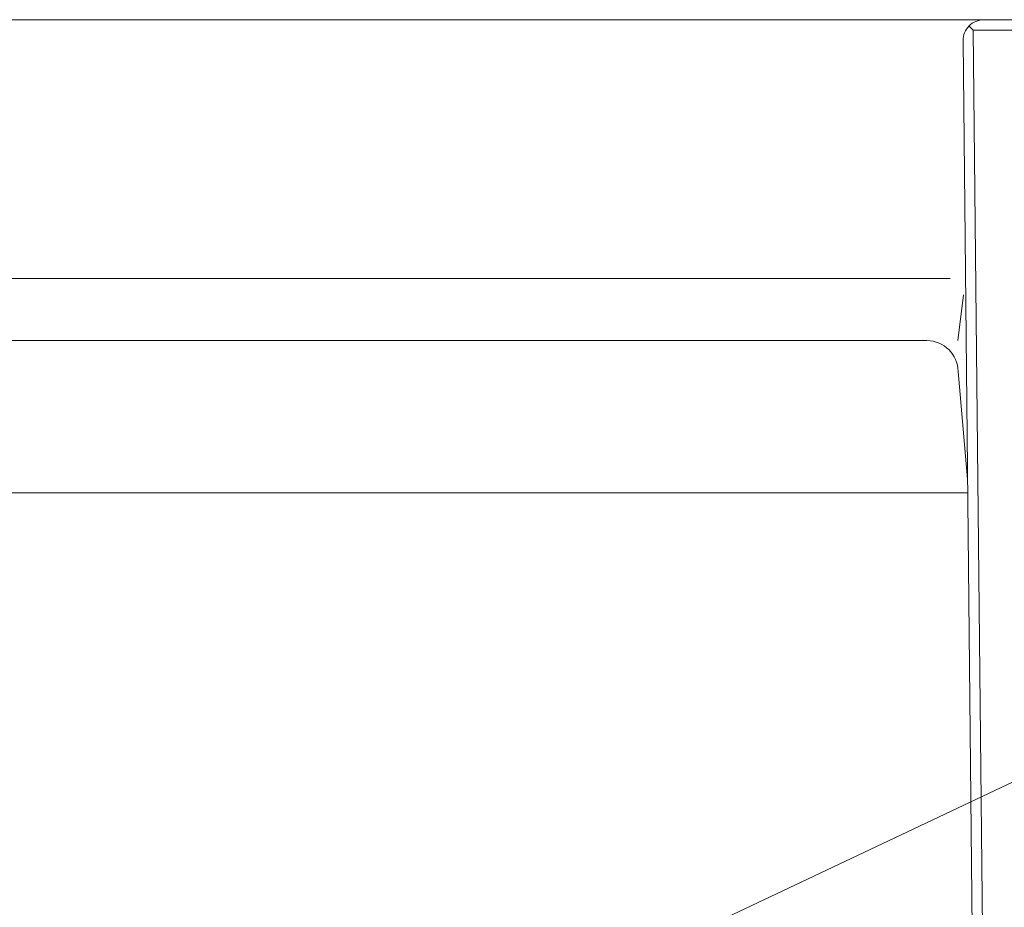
# Model space of a CAD drawing. Header units: inches. Extents: x 382808 to 408593, y -18409 to -9482.
# Tile 202 of 256: x 399352.79 to 399362.3, y -12619.08 to -12610.5. Entities that reach past the tile are written whole.
import ezdxf

# ---------------------------------------------------------------- set-up
doc = ezdxf.new("R2010")
doc.units = ezdxf.units.IN
doc.header["$LTSCALE"] = 2
doc.header["$MEASUREMENT"] = 0
doc.layers.add('!!!LOZAMET_Nr_pióra__9', color=220, linetype='CONTINUOUS', lineweight=0)

msp = doc.modelspace()

# ---------------------------------------------------------------- linework, layer by layer
at = {"layer": '!!!LOZAMET_Nr_pióra__9', "color": 7, "linetype": 'Continuous', "lineweight": 0}
for p, q in [((399346.0034, -12610.5043), (399378.6034, -12610.5043)), ((399346.0534, -12610.5041), (399378.5534, -12610.5041)), ((399378.5534, -12610.5041), (399346.0534, -12610.5041)), ((399362.0024, -12610.6041), (399361.9626, -12610.5651)), ((399362.6024, -12610.6041), (399362.0024, -12610.6041)), ((399362.1034, -12620.2041), (399362.0024, -12610.6041)), ((399362.0034, -12620.2051), (399361.9054, -12610.7072)), ((399361.7789, -12613.0041), (399351.1534, -12613.0041)), ((399361.8534, -12613.6041), (399361.9092, -12613.1603)), ((399371.8453, -12613.4039), (399298.4899, -12648.0259)), ((399361.5564, -12613.6041), (399351.1534, -12613.6041)), ((399361.9486, -12614.9416), (399361.8564, -12613.901)), ((399361.9505, -12615.0725), (399351.4715, -12615.0725))]:
    msp.add_line(p, q, dxfattribs=at)
for centre, radius, start, end in [((399362.1054, -12610.7051), 0.2, 90, 180.58463), ((399361.5564, -12613.9041), 0.3, 0.58463, 90)]:
    msp.add_arc(centre, radius, start, end, dxfattribs=at)

doc.saveas('drawing.dxf')
